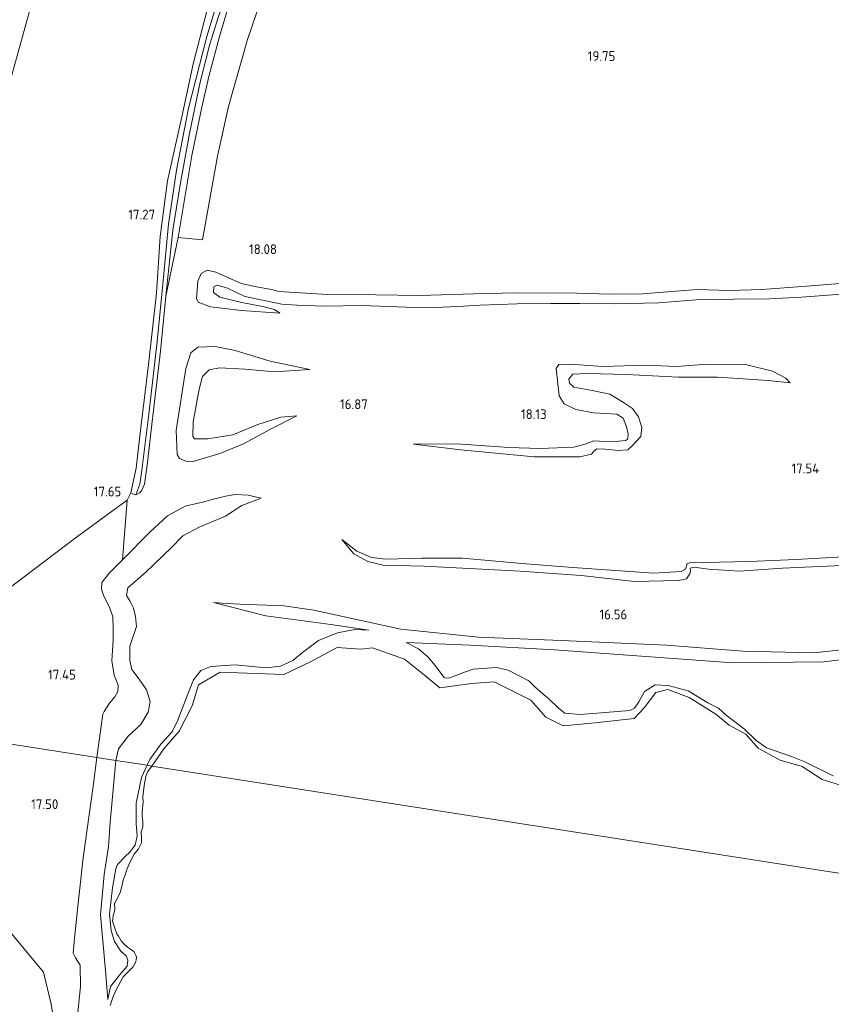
# Model space of a CAD drawing. Extents: x 196936 to 200438, y 361224 to 364196.
# Tile 30 of 256: x 197750 to 197899, y 362246 to 362427. Entities that reach past the tile are written whole.
import ezdxf
from ezdxf.enums import TextEntityAlignment as Align

# ---------------------------------------------------------------- set-up
doc = ezdxf.new("R2010")
doc.units = 0
for name, color, linetype, lineweight in [('B-ME-GR-BOUWLAND_AKKERBOUW-GV', 80, 'Continuous', 13), ('B-ME-GR-GRAS-GV', 60, 'Continuous', 13), ('B-ME-GW-TALUD_KRUIN-G', 90, 'Continuous', 18), ('B-ME-GW-TALUD_TEEN-G', 90, 'Continuous', 18), ('B-ME-GW-WINNINGSVAK-GV', 130, 'Continuous', 18), ('B-ME-IE-TERREINAFSCHEIDING_KUNSTMATIG_HEKWERK-G', 20, 'IE-TERREINAFSCHEIDING-KUNSTMATIG', 18), ('B-ME-OG-HOOGTEPUNT-S', 7, 'Continuous', 25), ('B-ME-OG-WATER_GREPPEL-G', 160, 'Continuous', 18), ('B-ME-OG-WATER_POEL-GV', 7, 'Continuous', 18), ('B-ME-OG-WATER_SLOOT-G', 120, 'Continuous', 18), ('B-ME-VH-VERHARDING_HALFVERHARDING-GV', 252, 'Continuous', 18)]:
    doc.layers.add(name, color=color, linetype=linetype, lineweight=lineweight)
doc.styles.add('NLCS-ISO-ANNOTATIVE-T18', font='NLCS-ISO.ttf', dxfattribs={"height": 1.8})
doc.linetypes.add('IE-TERREINAFSCHEIDING-KUNSTMATIG', pattern='A,4,[82,NLCS.SHX,S=0.75,R=90,X=0,Y=0],4,-2', length=10)

# ---------------------------------------------------------------- blocks, each defined once
blk = doc.blocks.new('SAL-HOOGTELABEL-SO')
at = {"color": 0, "linetype": 'ByBlock', "lineweight": -2, "style": 'NLCS-ISO-ANNOTATIVE-T18'}
blk.add_attdef('HOOGTE', text='', height=1.8, dxfattribs=at).set_placement((2.79, 0), align=Align.RIGHT)

msp = doc.modelspace()

# ---------------------------------------------------------------- linework, layer by layer
at = {"layer": 'B-ME-GR-BOUWLAND_AKKERBOUW-GV'}
msp.add_polyline3d([(197718.665, 362308.69, 17.88), (197716.357, 362298.954, 18.026), (197605.711, 362316.183, 17.578), (197604.665, 362332.21, 17.538), (197603.32, 362349.033, 17.428), (197601.17, 362363.803, 17.224), (197599.535, 362380.849, 17.184), (197598.085, 362400.873, 17.268), (197597.734, 362420.297, 17.206), (197599.9, 362431.696, 17.13), (197602.377, 362441.418, 17.051), (197605.524, 362455.019, 17.073), (197604.784, 362455.097, 17.073), (197609.966, 362473.911, 17.148), (197613.679, 362487.387, 17.106), (197617.736, 362500, 17.0272), (197771.4149, 362500, 17.8042), (197765.928, 362479.868, 17.727), (197756.901, 362447.488, 17.844), (197750.446, 362424.215, 17.745), (197743.388, 362398.972, 17.832), (197735.01, 362369.234, 17.691), (197726.816, 362339.461, 17.631), (197720.472, 362316.009, 17.676)], close=True, dxfattribs=at)
msp.add_polyline3d([(197614.39, 362243.487, 17.699), (197612.544, 362250.425, 17.69), (197619.219, 362253.034, 17.972), (197633.178, 362258.565, 18.003), (197654.09, 362266.067, 18.366), (197666.028, 362269.823, 18.42), (197685.222, 362276.249, 18.227), (197696.942, 362279.775, 18.093), (197713.557, 362284.841, 17.959), (197723.815, 362288.121, 17.806), (197729.468, 362281.86, 17.744), (197738.279, 362271.475, 17.717), (197745.334, 362262.726, 17.726), (197754.298, 362252.005, 17.9), (197755.722, 362246.104, 17.762), (197756.383, 362241.884, 17.6)], dxfattribs=at)
at = {"layer": 'B-ME-GR-GRAS-GV'}
for points in [[(197743.388, 362398.972, 17.832), (197750.446, 362424.215, 17.745), (197756.901, 362447.488, 17.844), (197765.928, 362479.868, 17.727), (197771.4149, 362500, 17.8042), (197810.0652, 362500, 17.0682), (197805.437, 362487.867, 17.032), (197801.088, 362475.366, 17.028), (197796.692, 362462.212, 16.993), (197792.299, 362450.125, 16.962), (197787.806, 362437.736, 17.059), (197784.338, 362428.675, 17.085), (197781.888, 362419.462, 17.138), (197779.755, 362409.488, 17.151), (197777.152, 362397.689, 17.239), (197775.801, 362387.434, 17.226), (197775.089, 362377.009, 17.389), (197773.544, 362363.295, 17.548), (197772.193, 362352.256, 17.715), (197771.333, 362344.797, 17.698), (197770.406, 362340.226, 17.692), (197769.712, 362338.884, 17.658), (197760.348, 362332.07, 17.472), (197731.4, 362310.158, 17.802)], [(197786.928, 362432.855, 16.738), (197784.351, 362424.244, 16.786), (197781.008, 362411.048, 16.838), (197778.808, 362399.635, 16.934), (197777.34, 362389.684, 17.038), (197776.309, 362379.246, 17.042), (197775.225, 362368.103, 17.029), (197773.688, 362354.722, 17.229), (197772.393, 362344.408, 17.225), (197772.052, 362341.817, 17.29), (197771.281, 362339.9, 17.701), (197770.791, 362340.022, 17.679), (197770.406, 362340.226, 17.692), (197771.333, 362344.797, 17.698), (197772.193, 362352.256, 17.715), (197773.544, 362363.295, 17.548), (197775.089, 362377.009, 17.389), (197775.801, 362387.434, 17.226), (197777.152, 362397.689, 17.239), (197779.755, 362409.488, 17.151), (197781.888, 362419.462, 17.138), (197784.338, 362428.675, 17.085)], [(197786.54, 362427.921, 17.347), (197784.931, 362422.856, 17.385), (197783.13, 362415.834, 17.398), (197781.155, 362406.373, 17.449), (197779.447, 362396.937, 17.449), (197778.081, 362388.597, 17.534), (197776.831, 362376.444, 17.483), (197775.834, 362366.322, 17.428), (197774.31, 362353.363, 17.538), (197773.411, 362345.349, 17.606), (197772.913, 362341.845, 17.627), (197772.422, 362340.742, 17.705), (197772.044, 362340.219, 17.705), (197771.281, 362339.9, 17.701), (197772.052, 362341.817, 17.29), (197772.393, 362344.408, 17.225), (197773.688, 362354.722, 17.229), (197775.225, 362368.103, 17.029), (197776.309, 362379.246, 17.042), (197777.34, 362389.684, 17.038), (197778.808, 362399.635, 16.934), (197781.008, 362411.048, 16.838), (197784.351, 362424.244, 16.786), (197786.928, 362432.855, 16.738)], [(197788.723, 362431.129, 17.795), (197786.677, 362424.252, 17.8), (197784.788, 362417.104, 17.795), (197783.459, 362411.239, 17.826), (197781.61, 362402.33, 17.804), (197779.074, 362387.218, 17.991), (197776.831, 362376.444, 17.483), (197778.081, 362388.597, 17.534), (197779.447, 362396.937, 17.449), (197781.155, 362406.373, 17.449), (197783.13, 362415.834, 17.398), (197784.931, 362422.856, 17.385), (197786.54, 362427.921, 17.347)], [(197716.357, 362298.954, 18.026), (197764.138, 362291.514, 17.534), (197763.416, 362286.231, 17.534), (197761.628, 362273.063, 17.513), (197760.768, 362265.261, 17.739), (197759.993, 362258.281, 17.923), (197759.767, 362255.491, 18.108), (197760.205, 362254.653, 18.282), (197761.049, 362253.299, 18.354), (197761.092, 362249.393, 18.334), (197759.983, 362238.701, 18.272)], [(197756.383, 362241.884, 17.6), (197755.722, 362246.104, 17.762), (197754.298, 362252.005, 17.9), (197745.334, 362262.726, 17.726), (197738.279, 362271.475, 17.717), (197729.468, 362281.86, 17.744), (197723.815, 362288.121, 17.806), (197713.557, 362284.841, 17.959), (197696.942, 362279.775, 18.093), (197685.222, 362276.249, 18.227), (197666.028, 362269.823, 18.42), (197654.09, 362266.067, 18.366), (197633.178, 362258.565, 18.003), (197619.219, 362253.034, 17.972), (197612.544, 362250.425, 17.69), (197614.39, 362243.487, 17.699)]]:
    msp.add_polyline3d(points, dxfattribs=at)
msp.add_polyline3d([(197764.63, 362295.109, 17.534), (197764.138, 362291.514, 17.534), (197716.357, 362298.954, 18.026), (197718.665, 362308.69, 17.88), (197731.4, 362310.158, 17.802), (197760.348, 362332.07, 17.472), (197769.712, 362338.884, 17.658), (197768.865, 362327.923, 17.78), (197766.418, 362325.543, 17.862), (197765.056, 362323.752, 17.79), (197764.978, 362322.507, 17.677), (197765.422, 362321.246, 17.77), (197766.428, 362319.223, 18.139), (197767.057, 362317.393, 18.088), (197767.093, 362315.279, 17.862), (197767.13, 362313.165, 17.523), (197766.873, 362309.329, 17.411), (197767.316, 362306.699, 16.785), (197768.045, 362304.846, 16.539), (197767.99, 362303.701, 16.447), (197767.436, 362302.671, 16.477), (197766.435, 362301.534, 16.375), (197765.442, 362299.974, 16.713), (197765.226, 362299.498, 17.472)], close=True, dxfattribs=at)
at = {"layer": 'B-ME-GW-TALUD_KRUIN-G'}
for points in [[(197776.831, 362376.444, 17.483), (197779.074, 362387.218, 17.991), (197781.61, 362402.33, 17.804), (197783.459, 362411.239, 17.826), (197784.788, 362417.104, 17.795), (197786.677, 362424.252, 17.8), (197788.723, 362431.129, 17.795), (197792.62, 362442.209, 17.742), (197796.035, 362451.621, 17.738), (197798.608, 362458.969, 17.751), (197801.341, 362466.611, 17.808), (197805.438, 362477.793, 17.87), (197808.387, 362484.876, 17.888), (197811.948, 362494.459, 17.897), (197813.8631, 362500, 17.8649)], [(197902.459, 362378.897, 19.705), (197894.87, 362378.268, 19.808), (197886.584, 362377.66, 19.78), (197880.647, 362377.491, 19.815), (197874.654, 362377.686, 19.842), (197864.629, 362376.849, 19.869), (197858.723, 362376.813, 19.821), (197852.447, 362377.003, 19.746), (197841.362, 362377.044, 19.555), (197833.533, 362376.892, 19.363), (197823.632, 362376.588, 19.042), (197815.516, 362376.713, 18.679), (197806.605, 362376.742, 18.337), (197797.602, 362377.283, 18.05), (197796.285, 362377.658, 17.879), (197793.522, 362378.158, 17.913), (197790.723, 362378.807, 17.995), (197786.008, 362380.882, 18.091), (197784.409, 362381.253, 18.111), (197783.342, 362380.587, 18.098), (197782.735, 362379.183, 18.077), (197782.492, 362376.009, 18.139), (197782.752, 362375.317, 18.104), (197785.023, 362374.51, 17.995), (197790.76, 362373.813, 17.27), (197797.804, 362373.304, 16.442)], [(197803.335, 362362.924, 16.333), (197796.046, 362364.506, 16.778), (197789.581, 362366.43, 17.421), (197785.924, 362367.17, 17.68), (197782.71, 362367.065, 17.7), (197781.397, 362365.987, 17.752), (197780.517, 362363.107, 17.835), (197778.729, 362351.719, 17.804), (197778.88, 362347.324, 17.742), (197779.346, 362346.578, 17.597), (197780.51, 362346.096, 17.503), (197781.868, 362345.994, 17.421), (197786.792, 362347.511, 16.799), (197791.134, 362349.27, 16.302), (197796.237, 362352.022, 16.405), (197800.944, 362354.44, 16.405)], [(197891.789, 362360.486, 17.793), (197891.03, 362361.367, 17.761), (197888.563, 362362.615, 17.917), (197883.545, 362363.884, 17.927), (197876.538, 362363.914, 17.906), (197870.921, 362363.515, 18.258), (197865.241, 362363.769, 18.393), (197857.312, 362363.481, 18.382), (197851.253, 362363.929, 18.331), (197849.22, 362363.868, 18.341), (197848.73, 362363.132, 18.372), (197849.269, 362358.119, 18.362), (197850.199, 362356.629, 18.351), (197852.3, 362355.61, 18.413), (197855.551, 362354.963, 18.403), (197857.863, 362354.853, 18.237), (197859.849, 362354.711, 17.885), (197861.066, 362354.004, 17.678), (197861.647, 362352.382, 17.689)], [(197861.647, 362352.382, 17.689), (197861.963, 362351.043, 17.578), (197861.908, 362350.32, 17.529), (197861.851, 362350.105, 17.537), (197861.508, 362349.892, 17.618), (197858.84, 362349.608, 17.836), (197855.662, 362349.829, 18.193), (197854.035, 362349.23, 18.184), (197851.963, 362348.621, 18.005), (197845.781, 362348.408, 18.059), (197839.965, 362348.595, 18.135), (197830.429, 362349.259, 17.983), (197822.425, 362349.2, 17.439)], [(197794.384, 362339.277, 16.026), (197791.986, 362339.833, 16.057), (197789.595, 362339.965, 16.282), (197787.834, 362339.636, 16.539), (197785.605, 362339.1, 16.918), (197783.575, 362338.518, 17.513), (197780.353, 362337.79, 17.698), (197777.099, 362336.017, 17.821), (197773.868, 362332.976, 17.831), (197768.865, 362327.923, 17.78), (197766.418, 362325.543, 17.862), (197765.056, 362323.752, 17.79), (197764.978, 362322.507, 17.677), (197765.422, 362321.246, 17.77), (197766.428, 362319.223, 18.139), (197767.057, 362317.393, 18.088), (197767.093, 362315.279, 17.862), (197767.13, 362313.165, 17.523), (197766.873, 362309.329, 17.411), (197767.316, 362306.699, 16.785), (197768.045, 362304.846, 16.539), (197767.99, 362303.701, 16.447), (197767.436, 362302.671, 16.477), (197766.435, 362301.534, 16.375), (197765.442, 362299.974, 16.713), (197765.226, 362299.498, 17.472)], [(197908.373, 362328.563, 17.497), (197901.559, 362328.452, 17.546), (197892.852, 362327.992, 17.488), (197884.314, 362327.607, 17.416), (197873.27, 362327.363, 17.331), (197872.834, 362327.191, 17.331), (197872.553, 362326.172, 17.376), (197871.737, 362325.758, 17.376), (197866.721, 362325.464, 17.232), (197851.746, 362326.519, 17.331), (197842.384, 362327.255, 17.43), (197831.483, 362328.207, 17.425), (197823.984, 362328.241, 17.457), (197817.38, 362328.009, 17.385), (197814.708, 362328.36, 17.237), (197811.973, 362329.517, 17.17), (197809.224, 362331.633, 16.999)], [(197953.432, 362301.514, 17.249), (197952.113, 362302.48, 17.256), (197951.664, 362305.684, 17.291), (197951.912, 362310.872, 17.279), (197950.609, 362314.512, 17.349), (197949.725, 362318.413, 17.442), (197949.134, 362319.98, 17.419), (197946.906, 362320.139, 17.384), (197937.902, 362317.814, 17.105), (197929.083, 362316.281, 17.128), (197916.049, 362314.055, 17.07), (197905.269, 362311.784, 16.803), (197896.102, 362310.808, 16.885), (197883.053, 362311.09, 16.943), (197869.003, 362312.199, 16.641), (197851.071, 362313.016, 16.49), (197834.409, 362313.657, 16.792), (197820.111, 362315.161, 16.767), (197804.093, 362318.655, 17.012), (197798.557, 362319.461, 16.641), (197790.522, 362319.773, 16.106), (197787.928, 362319.897, 16.002), (197785.587, 362320.082, 15.607)], [(197814.235, 362314.99, 16.138), (197811.622, 362315.069, 16.036), (197808.423, 362314.441, 15.81), (197804.939, 362313.038, 15.687), (197802.016, 362310.872, 15.667), (197800.201, 362309.398, 15.667), (197797.955, 362308.339, 15.595), (197795.248, 362308.019, 15.533), (197789.591, 362308.593, 15.308), (197785.093, 362308.266, 15.226), (197783.24, 362307.537, 15.195), (197781.901, 362305.847, 15.205), (197780.614, 362302.566, 15.185), (197779.019, 362298.408, 15.226), (197777.987, 362296.226, 15.277), (197775.886, 362293.975, 15.256), (197773.87, 362291.179, 15.215), (197773.372, 362290.08, 15.222)], [(197899.714, 362288.13, 15.861), (197894.519, 362290.702, 15.872), (197892.014, 362291.704, 15.841), (197887.433, 362293.292, 15.892), (197885.543, 362294.677, 15.851), (197883.393, 362296.755, 15.841), (197879.989, 362299.333, 15.892), (197878.599, 362300.603, 16.344), (197876.616, 362301.589, 16.241), (197873.021, 362303.791, 16.026), (197869.347, 362304.747, 15.995), (197866.956, 362304.88, 15.974), (197864.987, 362303.652, 15.995), (197863.924, 362301.792, 16.026), (197863.124, 362300.609, 15.964), (197862.285, 362300.172, 15.954), (197853.167, 362299.442, 15.769), (197850.277, 362299.69, 15.81), (197849.117, 362300.591, 15.831), (197847.32, 362302.376, 16.118), (197846.259, 362303.253, 15.944), (197844.769, 362304.546, 15.831), (197843.655, 362305.646, 16.015), (197839.89, 362307.572, 16.046), (197837.692, 362308.081, 16.087), (197833.417, 362307.808, 16.159), (197831.81, 362307.233, 16.149), (197830.08, 362306.581, 16.179), (197829.042, 362306.19, 16.138), (197828.496, 362306.106, 16.2), (197828.019, 362306.321, 16.179), (197826.415, 362308.483, 16.2), (197825.094, 362310.052, 16.261), (197823.327, 362311.515, 16.21), (197821.068, 362312.67, 16.159)], [(197773.372, 362290.08, 15.222), (197772.36, 362287.844, 15.236), (197771.372, 362283.124, 15.215), (197771.337, 362279.342, 14.979), (197771.551, 362277.082, 15.092)], [(197771.551, 362277.082, 15.092), (197771.157, 362275.383, 15.308), (197770.11, 362274.046, 15.287), (197769.303, 362273.286, 15.195), (197767.91, 362271.819, 15.585), (197767.625, 362271.043, 15.708), (197767.014, 362267.499, 15.79), (197766.426, 362262.687, 15.359), (197766.777, 362259.658, 15.42), (197767.359, 362257.628, 15.092), (197768.534, 362255.882, 15.195), (197769.494, 362255.028, 15.287), (197769.831, 362254.212, 15.297), (197769.677, 362253.09, 15.359), (197768.53, 362251.777, 15.379), (197766.606, 362249.38, 15.359), (197766.15, 362246.958, 15.246)]]:
    msp.add_polyline3d(points, dxfattribs=at)
at = {"layer": 'B-ME-GW-TALUD_TEEN-G'}
for points in [[(197797.804, 362373.304, 16.442), (197796.846, 362374.018, 16.209), (197794.913, 362374.465, 15.861), (197790.484, 362375.351, 15.84), (197786.768, 362376.282, 15.662), (197785.625, 362377.109, 15.587), (197785.657, 362378.155, 15.519), (197786.298, 362378.498, 15.491), (197788.2, 362377.917, 15.498), (197791.229, 362376.443, 15.936), (197792.561, 362376.134, 15.908), (197795.242, 362375.583, 15.833), (197798.19, 362374.97, 16.223), (197800.964, 362374.819, 16.415), (197806.044, 362374.625, 16.524), (197812.879, 362374.726, 16.839), (197821.098, 362374.437, 17.564), (197826.343, 362374.345, 17.899), (197830.603, 362374.552, 18.084), (197834.731, 362374.789, 18.309), (197841.463, 362375.055, 18.535), (197847.718, 362375.08, 18.665), (197853.061, 362375.106, 18.761), (197859.649, 362375.054, 18.72), (197867.545, 362375.19, 18.699), (197874.488, 362375.758, 18.535), (197881.471, 362375.896, 18.221), (197888.008, 362375.926, 17.954), (197893.91, 362376.244, 17.954), (197901.268, 362376.786, 17.995)], [(197803.335, 362362.924, 16.333), (197796.859, 362362.51, 16.074), (197791.448, 362363.02, 15.774), (197786.72, 362363.265, 15.411), (197784.818, 362362.855, 15.38), (197783.582, 362361.653, 15.245), (197782.944, 362359.355, 15.245), (197781.867, 362353.331, 15.1), (197781.787, 362350.692, 15.183), (197782.097, 362350.194, 15.204), (197784.535, 362350.161, 15.266), (197789.171, 362350.895, 15.432), (197793.761, 362352.808, 15.846), (197798.009, 362354.163, 16.281), (197800.944, 362354.44, 16.405)], [(197862.761, 362348.936, 17.244), (197864.314, 362350.595, 17.047), (197864.486, 362352.255, 17.047), (197863.875, 362354.203, 16.975), (197862.744, 362355.74, 16.923), (197861.092, 362356.867, 16.923), (197858.58, 362358.405, 16.84), (197855.329, 362359.052, 16.923), (197851.978, 362359.723, 17.027), (197851.187, 362360.437, 17.037), (197851.048, 362361.213, 17.037), (197851.786, 362362.105, 17.027), (197854.471, 362362.226, 16.892), (197861.655, 362362.049, 16.716), (197871.206, 362361.537, 16.82), (197878.437, 362361.561, 17.089), (197887.739, 362360.893, 17.42), (197891.789, 362360.486, 17.793)], [(197822.425, 362349.2, 17.439), (197831.158, 362348.188, 17.479), (197844.676, 362346.858, 17.475), (197853.09, 362346.899, 17.537), (197855.21, 362347.376, 17.408), (197855.653, 362347.894, 17.403), (197856.213, 362348.335, 17.394), (197857.73, 362348.281, 17.372), (197860.143, 362348.024, 17.345), (197861.932, 362348.127, 17.287), (197862.761, 362348.936, 17.244)], [(197767.61, 362290.975, 15.103), (197768.113, 362293.144, 15.297), (197769.914, 362295.464, 15.328), (197772.191, 362297.568, 15.349), (197773.569, 362299.881, 15.287), (197773.909, 362301.802, 15.287), (197773.25, 362303.956, 15.205), (197771.922, 362305.948, 15.205), (197770.548, 362307.74, 15.154), (197770.195, 362309.401, 15.236), (197770.175, 362312.038, 15.359), (197771.431, 362315.642, 15.554), (197771.225, 362317.48, 15.308), (197770.85, 362319.041, 15.246), (197770.282, 362320.225, 15.225), (197769.591, 362321.333, 15.225), (197769.815, 362322.755, 15.205), (197773.1, 362325.573, 15.297), (197777.848, 362330.159, 15.267), (197779.925, 362332.309, 15), (197782.933, 362333.929, 15.133), (197787.824, 362335.954, 15.349), (197790.8, 362337.896, 15.708), (197794.384, 362339.277, 16.026)], [(197809.224, 362331.633, 16.999), (197811.464, 362329.003, 17.012), (197814.008, 362327.581, 17.035), (197816.866, 362326.92, 16.847), (197824.412, 362326.753, 16.667), (197842.084, 362325.822, 16.681), (197853.287, 362324.994, 16.672), (197863.151, 362323.911, 16.721), (197871.191, 362324.131, 16.784), (197872.692, 362324.399, 16.779), (197873.343, 362325.31, 16.766), (197873.474, 362325.869, 16.77), (197873.373, 362326.36, 16.784), (197874.096, 362326.529, 16.784), (197876.74, 362326.213, 16.784), (197882.443, 362325.851, 16.775), (197890.36, 362326.373, 16.824), (197902.751, 362326.936, 17.026)], [(197785.587, 362320.082, 15.607), (197795.265, 362317.601, 15.897), (197807.181, 362316.032, 16.048), (197814.235, 362314.99, 16.138)], [(197821.068, 362312.67, 16.159), (197832.881, 362312.198, 16.252), (197848.419, 362311.34, 15.776), (197881.254, 362308.978, 16.02), (197897.986, 362309.154, 16.089), (197905.464, 362310.044, 16.136), (197925.098, 362313.483, 16.333), (197943.269, 362316.784, 16.484), (197945.445, 362316.399, 16.473), (197947.713, 362312.296, 16.484), (197947.987, 362306.272, 16.624), (197949.445, 362301.761, 16.635), (197951.341, 362299.653, 16.577), (197952.694, 362298.855, 16.547)], [(197766.15, 362246.958, 15.246), (197765.709, 362252.324, 15.287), (197764.811, 362262.534, 15.369), (197765.479, 362269.96, 15.451), (197766.26, 362275.148, 15.041), (197766.556, 362279.607, 14.682), (197767.61, 362290.975, 15.103)]]:
    msp.add_polyline3d(points, dxfattribs=at)
at = {"layer": 'B-ME-GW-WINNINGSVAK-GV'}
for points in [[(197905.269, 362311.784, 16.803), (197896.102, 362310.808, 16.885), (197883.053, 362311.09, 16.943), (197869.003, 362312.199, 16.641), (197851.071, 362313.016, 16.49), (197834.409, 362313.657, 16.792), (197820.111, 362315.161, 16.767), (197804.093, 362318.655, 17.012), (197798.557, 362319.461, 16.641), (197790.522, 362319.773, 16.106), (197787.928, 362319.897, 16.002), (197785.587, 362320.082, 15.607), (197795.265, 362317.601, 15.897), (197807.181, 362316.032, 16.048), (197814.235, 362314.99, 16.138), (197811.622, 362315.069, 16.036), (197808.423, 362314.441, 15.81), (197804.939, 362313.038, 15.687), (197802.016, 362310.872, 15.667), (197800.201, 362309.398, 15.667), (197797.955, 362308.339, 15.595), (197795.248, 362308.019, 15.533), (197789.591, 362308.593, 15.308), (197785.093, 362308.266, 15.226), (197783.24, 362307.537, 15.195), (197781.901, 362305.847, 15.205), (197780.614, 362302.566, 15.185), (197779.019, 362298.408, 15.226), (197777.987, 362296.226, 15.277), (197775.886, 362293.975, 15.256), (197773.87, 362291.179, 15.215), (197773.372, 362290.08, 15.222), (197767.61, 362290.975, 15.103), (197768.113, 362293.144, 15.297), (197769.914, 362295.464, 15.328), (197772.191, 362297.568, 15.349), (197773.569, 362299.881, 15.287), (197773.909, 362301.802, 15.287), (197773.25, 362303.956, 15.205), (197771.922, 362305.948, 15.205), (197770.548, 362307.74, 15.154), (197770.195, 362309.401, 15.236), (197770.175, 362312.038, 15.359), (197771.431, 362315.642, 15.554), (197771.225, 362317.48, 15.308), (197770.85, 362319.041, 15.246), (197770.282, 362320.225, 15.225), (197769.591, 362321.333, 15.225), (197769.815, 362322.755, 15.205), (197773.1, 362325.573, 15.297), (197777.848, 362330.159, 15.267), (197779.925, 362332.309, 15), (197782.933, 362333.929, 15.133), (197787.824, 362335.954, 15.349), (197790.8, 362337.896, 15.708), (197794.384, 362339.277, 16.026), (197791.986, 362339.833, 16.057), (197789.595, 362339.965, 16.282), (197787.834, 362339.636, 16.539), (197785.605, 362339.1, 16.918), (197783.575, 362338.518, 17.513), (197780.353, 362337.79, 17.698), (197777.099, 362336.017, 17.821), (197773.868, 362332.976, 17.831), (197768.865, 362327.923, 17.78), (197769.712, 362338.884, 17.658), (197770.406, 362340.226, 17.692), (197770.791, 362340.022, 17.679), (197771.281, 362339.9, 17.701), (197772.044, 362340.219, 17.705), (197772.422, 362340.742, 17.705), (197772.913, 362341.845, 17.627), (197773.411, 362345.349, 17.606), (197774.31, 362353.363, 17.538), (197775.834, 362366.322, 17.428), (197776.831, 362376.444, 17.483), (197779.074, 362387.218, 17.991), (197783.581, 362386.822, 18.019), (197786.307, 362402.21, 17.883), (197788.382, 362411.338, 17.93), (197791.856, 362423.71, 17.97), (197795.166, 362433.444, 18.033)], [(197902.459, 362378.897, 19.705), (197894.87, 362378.268, 19.808), (197886.584, 362377.66, 19.78), (197880.647, 362377.491, 19.815), (197874.654, 362377.686, 19.842), (197864.629, 362376.849, 19.869), (197858.723, 362376.813, 19.821), (197852.447, 362377.003, 19.746), (197841.362, 362377.044, 19.555), (197833.533, 362376.892, 19.363), (197823.632, 362376.588, 19.042), (197815.516, 362376.713, 18.679), (197806.605, 362376.742, 18.337), (197797.602, 362377.283, 18.05), (197796.285, 362377.658, 17.879), (197793.522, 362378.158, 17.913), (197790.723, 362378.807, 17.995), (197786.008, 362380.882, 18.091), (197784.409, 362381.253, 18.111), (197783.342, 362380.587, 18.098), (197782.735, 362379.183, 18.077), (197782.492, 362376.009, 18.139), (197782.752, 362375.317, 18.104), (197785.023, 362374.51, 17.995), (197790.76, 362373.813, 17.27), (197797.804, 362373.304, 16.442), (197796.846, 362374.018, 16.209), (197794.913, 362374.465, 15.861), (197790.484, 362375.351, 15.84), (197786.768, 362376.282, 15.662), (197785.625, 362377.109, 15.587), (197785.657, 362378.155, 15.519), (197786.298, 362378.498, 15.491), (197788.2, 362377.917, 15.498), (197791.229, 362376.443, 15.936), (197792.561, 362376.134, 15.908), (197795.242, 362375.583, 15.833), (197798.19, 362374.97, 16.223), (197800.964, 362374.819, 16.415), (197806.044, 362374.625, 16.524), (197812.879, 362374.726, 16.839), (197821.098, 362374.437, 17.564), (197826.343, 362374.345, 17.899), (197830.603, 362374.552, 18.084), (197834.731, 362374.789, 18.309), (197841.463, 362375.055, 18.535), (197847.718, 362375.08, 18.665), (197853.061, 362375.106, 18.761), (197859.649, 362375.054, 18.72), (197867.545, 362375.19, 18.699), (197874.488, 362375.758, 18.535), (197881.471, 362375.896, 18.221), (197888.008, 362375.926, 17.954), (197893.91, 362376.244, 17.954), (197901.268, 362376.786, 17.995)], [(197901.268, 362376.786, 17.995), (197893.91, 362376.244, 17.954), (197888.008, 362375.926, 17.954), (197881.471, 362375.896, 18.221), (197874.488, 362375.758, 18.535), (197867.545, 362375.19, 18.699), (197859.649, 362375.054, 18.72), (197853.061, 362375.106, 18.761), (197847.718, 362375.08, 18.665), (197841.463, 362375.055, 18.535), (197834.731, 362374.789, 18.309), (197830.603, 362374.552, 18.084), (197826.343, 362374.345, 17.899), (197821.098, 362374.437, 17.564), (197812.879, 362374.726, 16.839), (197806.044, 362374.625, 16.524), (197800.964, 362374.819, 16.415), (197798.19, 362374.97, 16.223), (197795.242, 362375.583, 15.833), (197792.561, 362376.134, 15.908), (197791.229, 362376.443, 15.936), (197788.2, 362377.917, 15.498), (197786.298, 362378.498, 15.491), (197785.657, 362378.155, 15.519), (197785.625, 362377.109, 15.587), (197786.768, 362376.282, 15.662), (197790.484, 362375.351, 15.84), (197794.913, 362374.465, 15.861), (197796.846, 362374.018, 16.209), (197797.804, 362373.304, 16.442), (197790.76, 362373.813, 17.27), (197785.023, 362374.51, 17.995), (197782.752, 362375.317, 18.104), (197782.492, 362376.009, 18.139), (197782.735, 362379.183, 18.077), (197783.342, 362380.587, 18.098), (197784.409, 362381.253, 18.111), (197786.008, 362380.882, 18.091), (197790.723, 362378.807, 17.995), (197793.522, 362378.158, 17.913), (197796.285, 362377.658, 17.879), (197797.602, 362377.283, 18.05), (197806.605, 362376.742, 18.337), (197815.516, 362376.713, 18.679), (197823.632, 362376.588, 19.042), (197833.533, 362376.892, 19.363), (197841.362, 362377.044, 19.555), (197852.447, 362377.003, 19.746), (197858.723, 362376.813, 19.821), (197864.629, 362376.849, 19.869), (197874.654, 362377.686, 19.842), (197880.647, 362377.491, 19.815), (197886.584, 362377.66, 19.78), (197894.87, 362378.268, 19.808), (197902.459, 362378.897, 19.705)], [(197902.751, 362326.936, 17.026), (197890.36, 362326.373, 16.824), (197882.443, 362325.851, 16.775), (197876.74, 362326.213, 16.784), (197874.096, 362326.529, 16.784), (197873.373, 362326.36, 16.784), (197873.474, 362325.869, 16.77), (197873.343, 362325.31, 16.766), (197872.692, 362324.399, 16.779), (197871.191, 362324.131, 16.784), (197863.151, 362323.911, 16.721), (197853.287, 362324.994, 16.672), (197842.084, 362325.822, 16.681), (197824.412, 362326.753, 16.667), (197816.866, 362326.92, 16.847), (197814.008, 362327.581, 17.035), (197811.464, 362329.003, 17.012), (197809.224, 362331.633, 16.999), (197811.973, 362329.517, 17.17), (197814.708, 362328.36, 17.237), (197817.38, 362328.009, 17.385), (197823.984, 362328.241, 17.457), (197831.483, 362328.207, 17.425), (197842.384, 362327.255, 17.43), (197851.746, 362326.519, 17.331), (197866.721, 362325.464, 17.232), (197871.737, 362325.758, 17.376), (197872.553, 362326.172, 17.376), (197872.834, 362327.191, 17.331), (197873.27, 362327.363, 17.331), (197884.314, 362327.607, 17.416), (197892.852, 362327.992, 17.488), (197901.559, 362328.452, 17.546)], [(197901.559, 362328.452, 17.546), (197892.852, 362327.992, 17.488), (197884.314, 362327.607, 17.416), (197873.27, 362327.363, 17.331), (197872.834, 362327.191, 17.331), (197872.553, 362326.172, 17.376), (197871.737, 362325.758, 17.376), (197866.721, 362325.464, 17.232), (197851.746, 362326.519, 17.331), (197842.384, 362327.255, 17.43), (197831.483, 362328.207, 17.425), (197823.984, 362328.241, 17.457), (197817.38, 362328.009, 17.385), (197814.708, 362328.36, 17.237), (197811.973, 362329.517, 17.17), (197809.224, 362331.633, 16.999), (197811.464, 362329.003, 17.012), (197814.008, 362327.581, 17.035), (197816.866, 362326.92, 16.847), (197824.412, 362326.753, 16.667), (197842.084, 362325.822, 16.681), (197853.287, 362324.994, 16.672), (197863.151, 362323.911, 16.721), (197871.191, 362324.131, 16.784), (197872.692, 362324.399, 16.779), (197873.343, 362325.31, 16.766), (197873.474, 362325.869, 16.77), (197873.373, 362326.36, 16.784), (197874.096, 362326.529, 16.784), (197876.74, 362326.213, 16.784), (197882.443, 362325.851, 16.775), (197890.36, 362326.373, 16.824), (197902.751, 362326.936, 17.026)], [(197902.466, 362285.969, 14.4), (197897.698, 362287.485, 14.4), (197894.038, 362289.878, 14.4), (197889.951, 362291.06, 14.4), (197885.891, 362293.223, 14.4), (197883.656, 362295.823, 14.4), (197880.588, 362297.484, 14.4), (197878.131, 362299.479, 14.4), (197873.169, 362302.589, 14.4), (197869.267, 362304.032, 14.4), (197867.064, 362303.515, 14.4), (197864.917, 362300.655, 14.4), (197863.099, 362298.687, 14.4), (197855.872, 362297.899, 14.4), (197849.974, 362297.325, 14.4), (197846.816, 362298.936, 14.4), (197844.066, 362302.1, 14.4), (197837.315, 362305.469, 14.4), (197833.107, 362305.119, 14.4), (197827.27, 362304.32, 14.4), (197824.477, 362306.659, 14.4), (197820.799, 362309.63, 14.4), (197814.865, 362311.7, 14.4), (197812.733, 362311.491, 14.4), (197808.387, 362311.78, 14.4), (197803.489, 362309.108, 14.4), (197798.53, 362306.785, 14.4), (197793.473, 362306.991, 14.4), (197786.819, 362307.226, 14.4), (197782.858, 362304.913, 14.4), (197781.672, 362301.008, 14.4), (197779.306, 362296.36, 14.4), (197776.46, 362293.124, 14.4), (197774.232, 362289.946, 14.4), (197773.372, 362290.08, 15.222), (197773.87, 362291.179, 15.215), (197775.886, 362293.975, 15.256), (197777.987, 362296.226, 15.277), (197779.019, 362298.408, 15.226), (197780.614, 362302.566, 15.185), (197781.901, 362305.847, 15.205), (197783.24, 362307.537, 15.195), (197785.093, 362308.266, 15.226), (197789.591, 362308.593, 15.308), (197795.248, 362308.019, 15.533), (197797.955, 362308.339, 15.595), (197800.201, 362309.398, 15.667), (197802.016, 362310.872, 15.667), (197804.939, 362313.038, 15.687), (197808.423, 362314.441, 15.81), (197811.622, 362315.069, 16.036), (197814.235, 362314.99, 16.138), (197807.181, 362316.032, 16.048), (197795.265, 362317.601, 15.897), (197785.587, 362320.082, 15.607), (197787.928, 362319.897, 16.002), (197790.522, 362319.773, 16.106), (197798.557, 362319.461, 16.641), (197804.093, 362318.655, 17.012), (197820.111, 362315.161, 16.767), (197834.409, 362313.657, 16.792), (197851.071, 362313.016, 16.49), (197869.003, 362312.199, 16.641), (197883.053, 362311.09, 16.943), (197896.102, 362310.808, 16.885), (197905.269, 362311.784, 16.803)], [(197905.464, 362310.044, 16.136), (197897.986, 362309.154, 16.089), (197881.254, 362308.978, 16.02), (197848.419, 362311.34, 15.776), (197832.881, 362312.198, 16.252), (197821.068, 362312.67, 16.159), (197823.327, 362311.515, 16.21), (197825.094, 362310.052, 16.261), (197826.415, 362308.483, 16.2), (197828.019, 362306.321, 16.179), (197828.496, 362306.106, 16.2), (197829.042, 362306.19, 16.138), (197830.08, 362306.581, 16.179), (197831.81, 362307.233, 16.149), (197833.417, 362307.808, 16.159), (197837.692, 362308.081, 16.087), (197839.89, 362307.572, 16.046), (197843.655, 362305.646, 16.015), (197844.769, 362304.546, 15.831), (197846.259, 362303.253, 15.944), (197847.32, 362302.376, 16.118), (197849.117, 362300.591, 15.831), (197850.277, 362299.69, 15.81), (197853.167, 362299.442, 15.769), (197862.285, 362300.172, 15.954), (197863.124, 362300.609, 15.964), (197863.924, 362301.792, 16.026), (197864.987, 362303.652, 15.995), (197866.956, 362304.88, 15.974), (197869.347, 362304.747, 15.995), (197873.021, 362303.791, 16.026), (197876.616, 362301.589, 16.241), (197878.599, 362300.603, 16.344), (197879.989, 362299.333, 15.892), (197883.393, 362296.755, 15.841), (197885.543, 362294.677, 15.851), (197887.433, 362293.292, 15.892), (197892.014, 362291.704, 15.841), (197894.519, 362290.702, 15.872), (197899.714, 362288.13, 15.861)], [(197899.714, 362288.13, 15.861), (197894.519, 362290.702, 15.872), (197892.014, 362291.704, 15.841), (197887.433, 362293.292, 15.892), (197885.543, 362294.677, 15.851), (197883.393, 362296.755, 15.841), (197879.989, 362299.333, 15.892), (197878.599, 362300.603, 16.344), (197876.616, 362301.589, 16.241), (197873.021, 362303.791, 16.026), (197869.347, 362304.747, 15.995), (197866.956, 362304.88, 15.974), (197864.987, 362303.652, 15.995), (197863.924, 362301.792, 16.026), (197863.124, 362300.609, 15.964), (197862.285, 362300.172, 15.954), (197853.167, 362299.442, 15.769), (197850.277, 362299.69, 15.81), (197849.117, 362300.591, 15.831), (197847.32, 362302.376, 16.118), (197846.259, 362303.253, 15.944), (197844.769, 362304.546, 15.831), (197843.655, 362305.646, 16.015), (197839.89, 362307.572, 16.046), (197837.692, 362308.081, 16.087), (197833.417, 362307.808, 16.159), (197831.81, 362307.233, 16.149), (197830.08, 362306.581, 16.179), (197829.042, 362306.19, 16.138), (197828.496, 362306.106, 16.2), (197828.019, 362306.321, 16.179), (197826.415, 362308.483, 16.2), (197825.094, 362310.052, 16.261), (197823.327, 362311.515, 16.21), (197821.068, 362312.67, 16.159), (197832.881, 362312.198, 16.252), (197848.419, 362311.34, 15.776), (197881.254, 362308.978, 16.02), (197897.986, 362309.154, 16.089), (197905.464, 362310.044, 16.136)], [(197759.983, 362238.701, 18.272), (197761.092, 362249.393, 18.334), (197761.049, 362253.299, 18.354), (197760.205, 362254.653, 18.282), (197759.767, 362255.491, 18.108), (197759.993, 362258.281, 17.923), (197760.768, 362265.261, 17.739), (197761.628, 362273.063, 17.513), (197763.416, 362286.231, 17.534), (197764.138, 362291.514, 17.534), (197767.61, 362290.975, 15.103), (197766.556, 362279.607, 14.682), (197766.26, 362275.148, 15.041), (197765.479, 362269.96, 15.451), (197764.811, 362262.534, 15.369), (197765.709, 362252.324, 15.287), (197766.15, 362246.958, 15.246), (197766.606, 362249.38, 15.359), (197768.53, 362251.777, 15.379), (197769.677, 362253.09, 15.359), (197769.831, 362254.212, 15.297), (197769.494, 362255.028, 15.287), (197768.534, 362255.882, 15.195), (197767.359, 362257.628, 15.092), (197766.777, 362259.658, 15.42), (197766.426, 362262.687, 15.359), (197767.014, 362267.499, 15.79), (197767.625, 362271.043, 15.708), (197767.91, 362271.819, 15.585), (197769.303, 362273.286, 15.195), (197770.11, 362274.046, 15.287), (197771.157, 362275.383, 15.308), (197771.551, 362277.082, 15.092), (197771.337, 362279.342, 14.979), (197771.372, 362283.124, 15.215), (197772.36, 362287.844, 15.236), (197773.372, 362290.08, 15.222), (197774.232, 362289.946, 14.4), (197773.466, 362288.86, 14.4), (197773.111, 362288.013, 14.4), (197772.808, 362286.385, 14.4), (197772.685, 362285.311, 14.4), (197772.592, 362284.261, 14.4), (197772.633, 362283.368, 14.4), (197772.468, 362281.438, 14.4), (197772.44, 362280.696, 14.4), (197772.587, 362279.734, 14.4), (197772.614, 362278.728, 14.4), (197772.308, 362277.817, 14.4), (197772.316, 362276.641, 14.4), (197772.338, 362275.836, 14.4), (197771.78, 362274.725, 14.4), (197771.009, 362273.754, 14.4), (197770.173, 362272.217, 14.4), (197769.646, 362270.873, 14.4), (197769.334, 362269.906, 14.4), (197768.99, 362268.914, 14.4), (197768.747, 362267.796, 14.4), (197768.415, 362266.659, 14.4), (197767.895, 362265.63, 14.4), (197767.382, 362264.657, 14.4), (197767.421, 362263.507, 14.4), (197767.121, 362262.395, 14.4), (197767.004, 362261.377, 14.4), (197767.339, 362260.306, 14.4), (197767.8, 362259.078, 14.4), (197768.093, 362258.643, 14.4), (197768.624, 362257.78, 14.4), (197769.125, 362257.149, 14.4), (197769.776, 362256.587, 14.4), (197770.341, 362256.264, 14.4), (197770.918, 362255.796, 14.4), (197771.155, 362255.368, 14.4), (197771.342, 362255.002, 14.4), (197771.391, 362254.681, 14.4), (197771.37, 362254.254, 14.4), (197771.262, 362253.808, 14.4), (197770.73, 362252.923, 14.4), (197769.821, 362251.996, 14.4), (197768.975, 362251.119, 14.4), (197767.6, 362248.641, 14.4), (197767.079, 362247.354, 14.4), (197766.564, 362245.866, 14.4)]]:
    msp.add_polyline3d(points, dxfattribs=at)
for points in [[(197780.51, 362346.096, 17.503), (197781.868, 362345.994, 17.421), (197786.792, 362347.511, 16.799), (197791.134, 362349.27, 16.302), (197796.237, 362352.022, 16.405), (197800.944, 362354.44, 16.405), (197798.009, 362354.163, 16.281), (197793.761, 362352.808, 15.846), (197789.171, 362350.895, 15.432), (197784.535, 362350.161, 15.266), (197782.097, 362350.194, 15.204), (197781.787, 362350.692, 15.183), (197781.867, 362353.331, 15.1), (197782.944, 362359.355, 15.245), (197783.582, 362361.653, 15.245), (197784.818, 362362.855, 15.38), (197786.72, 362363.265, 15.411), (197791.448, 362363.02, 15.774), (197796.859, 362362.51, 16.074), (197803.335, 362362.924, 16.333), (197796.046, 362364.506, 16.778), (197789.581, 362366.43, 17.421), (197785.924, 362367.17, 17.68), (197782.71, 362367.065, 17.7), (197781.397, 362365.987, 17.752), (197780.517, 362363.107, 17.835), (197778.729, 362351.719, 17.804), (197778.88, 362347.324, 17.742), (197779.346, 362346.578, 17.597)], [(197796.046, 362364.506, 16.778), (197803.335, 362362.924, 16.333), (197796.859, 362362.51, 16.074), (197791.448, 362363.02, 15.774), (197786.72, 362363.265, 15.411), (197784.818, 362362.855, 15.38), (197783.582, 362361.653, 15.245), (197782.944, 362359.355, 15.245), (197781.867, 362353.331, 15.1), (197781.787, 362350.692, 15.183), (197782.097, 362350.194, 15.204), (197784.535, 362350.161, 15.266), (197789.171, 362350.895, 15.432), (197793.761, 362352.808, 15.846), (197798.009, 362354.163, 16.281), (197800.944, 362354.44, 16.405), (197796.237, 362352.022, 16.405), (197791.134, 362349.27, 16.302), (197786.792, 362347.511, 16.799), (197781.868, 362345.994, 17.421), (197780.51, 362346.096, 17.503), (197779.346, 362346.578, 17.597), (197778.88, 362347.324, 17.742), (197778.729, 362351.719, 17.804), (197780.517, 362363.107, 17.835), (197781.397, 362365.987, 17.752), (197782.71, 362367.065, 17.7), (197785.924, 362367.17, 17.68), (197789.581, 362366.43, 17.421)], [(197848.73, 362363.132, 18.372), (197849.269, 362358.119, 18.362), (197850.199, 362356.629, 18.351), (197852.3, 362355.61, 18.413), (197855.551, 362354.963, 18.403), (197857.863, 362354.853, 18.237), (197859.849, 362354.711, 17.885), (197861.066, 362354.004, 17.678), (197861.647, 362352.382, 17.689), (197861.963, 362351.043, 17.578), (197861.908, 362350.32, 17.529), (197861.851, 362350.105, 17.537), (197861.508, 362349.892, 17.618), (197858.84, 362349.608, 17.836), (197855.662, 362349.829, 18.193), (197854.035, 362349.23, 18.184), (197851.963, 362348.621, 18.005), (197845.781, 362348.408, 18.059), (197839.965, 362348.595, 18.135), (197830.429, 362349.259, 17.983), (197822.425, 362349.2, 17.439), (197831.158, 362348.188, 17.479), (197844.676, 362346.858, 17.475), (197853.09, 362346.899, 17.537), (197855.21, 362347.376, 17.408), (197855.653, 362347.894, 17.403), (197856.213, 362348.335, 17.394), (197857.73, 362348.281, 17.372), (197860.143, 362348.024, 17.345), (197861.932, 362348.127, 17.287), (197862.761, 362348.936, 17.244), (197864.314, 362350.595, 17.047), (197864.486, 362352.255, 17.047), (197863.875, 362354.203, 16.975), (197862.744, 362355.74, 16.923), (197861.092, 362356.867, 16.923), (197858.58, 362358.405, 16.84), (197855.329, 362359.052, 16.923), (197851.978, 362359.723, 17.027), (197851.187, 362360.437, 17.037), (197851.048, 362361.213, 17.037), (197851.786, 362362.105, 17.027), (197854.471, 362362.226, 16.892), (197861.655, 362362.049, 16.716), (197871.206, 362361.537, 16.82), (197878.437, 362361.561, 17.089), (197887.739, 362360.893, 17.42), (197891.789, 362360.486, 17.793), (197891.03, 362361.367, 17.761), (197888.563, 362362.615, 17.917), (197883.545, 362363.884, 17.927), (197876.538, 362363.914, 17.906), (197870.921, 362363.515, 18.258), (197865.241, 362363.769, 18.393), (197857.312, 362363.481, 18.382), (197851.253, 362363.929, 18.331), (197849.22, 362363.868, 18.341)], [(197851.253, 362363.929, 18.331), (197857.312, 362363.481, 18.382), (197865.241, 362363.769, 18.393), (197870.921, 362363.515, 18.258), (197876.538, 362363.914, 17.906), (197883.545, 362363.884, 17.927), (197888.563, 362362.615, 17.917), (197891.03, 362361.367, 17.761), (197891.789, 362360.486, 17.793), (197887.739, 362360.893, 17.42), (197878.437, 362361.561, 17.089), (197871.206, 362361.537, 16.82), (197861.655, 362362.049, 16.716), (197854.471, 362362.226, 16.892), (197851.786, 362362.105, 17.027), (197851.048, 362361.213, 17.037), (197851.187, 362360.437, 17.037), (197851.978, 362359.723, 17.027), (197855.329, 362359.052, 16.923), (197858.58, 362358.405, 16.84), (197861.092, 362356.867, 16.923), (197862.744, 362355.74, 16.923), (197863.875, 362354.203, 16.975), (197864.486, 362352.255, 17.047), (197864.314, 362350.595, 17.047), (197862.761, 362348.936, 17.244), (197861.932, 362348.127, 17.287), (197860.143, 362348.024, 17.345), (197857.73, 362348.281, 17.372), (197856.213, 362348.335, 17.394), (197855.653, 362347.894, 17.403), (197855.21, 362347.376, 17.408), (197853.09, 362346.899, 17.537), (197844.676, 362346.858, 17.475), (197831.158, 362348.188, 17.479), (197822.425, 362349.2, 17.439), (197830.429, 362349.259, 17.983), (197839.965, 362348.595, 18.135), (197845.781, 362348.408, 18.059), (197851.963, 362348.621, 18.005), (197854.035, 362349.23, 18.184), (197855.662, 362349.829, 18.193), (197858.84, 362349.608, 17.836), (197861.508, 362349.892, 17.618), (197861.851, 362350.105, 17.537), (197861.908, 362350.32, 17.529), (197861.963, 362351.043, 17.578), (197861.647, 362352.382, 17.689), (197861.066, 362354.004, 17.678), (197859.849, 362354.711, 17.885), (197857.863, 362354.853, 18.237), (197855.551, 362354.963, 18.403), (197852.3, 362355.61, 18.413), (197850.199, 362356.629, 18.351), (197849.269, 362358.119, 18.362), (197848.73, 362363.132, 18.372), (197849.22, 362363.868, 18.341)], [(197768.113, 362293.144, 15.297), (197767.61, 362290.975, 15.103), (197764.138, 362291.514, 17.534), (197764.63, 362295.109, 17.534), (197765.226, 362299.498, 17.472), (197765.442, 362299.974, 16.713), (197766.435, 362301.534, 16.375), (197767.436, 362302.671, 16.477), (197767.99, 362303.701, 16.447), (197768.045, 362304.846, 16.539), (197767.316, 362306.699, 16.785), (197766.873, 362309.329, 17.411), (197767.13, 362313.165, 17.523), (197767.093, 362315.279, 17.862), (197767.057, 362317.393, 18.088), (197766.428, 362319.223, 18.139), (197765.422, 362321.246, 17.77), (197764.978, 362322.507, 17.677), (197765.056, 362323.752, 17.79), (197766.418, 362325.543, 17.862), (197768.865, 362327.923, 17.78), (197773.868, 362332.976, 17.831), (197777.099, 362336.017, 17.821), (197780.353, 362337.79, 17.698), (197783.575, 362338.518, 17.513), (197785.605, 362339.1, 16.918), (197787.834, 362339.636, 16.539), (197789.595, 362339.965, 16.282), (197791.986, 362339.833, 16.057), (197794.384, 362339.277, 16.026), (197790.8, 362337.896, 15.708), (197787.824, 362335.954, 15.349), (197782.933, 362333.929, 15.133), (197779.925, 362332.309, 15), (197777.848, 362330.159, 15.267), (197773.1, 362325.573, 15.297), (197769.815, 362322.755, 15.205), (197769.591, 362321.333, 15.225), (197770.282, 362320.225, 15.225), (197770.85, 362319.041, 15.246), (197771.225, 362317.48, 15.308), (197771.431, 362315.642, 15.554), (197770.175, 362312.038, 15.359), (197770.195, 362309.401, 15.236), (197770.548, 362307.74, 15.154), (197771.922, 362305.948, 15.205), (197773.25, 362303.956, 15.205), (197773.909, 362301.802, 15.287), (197773.569, 362299.881, 15.287), (197772.191, 362297.568, 15.349), (197769.914, 362295.464, 15.328)], [(197766.606, 362249.38, 15.359), (197766.15, 362246.958, 15.246), (197765.709, 362252.324, 15.287), (197764.811, 362262.534, 15.369), (197765.479, 362269.96, 15.451), (197766.26, 362275.148, 15.041), (197766.556, 362279.607, 14.682), (197767.61, 362290.975, 15.103), (197773.372, 362290.08, 15.222), (197772.36, 362287.844, 15.236), (197771.372, 362283.124, 15.215), (197771.337, 362279.342, 14.979), (197771.551, 362277.082, 15.092), (197771.157, 362275.383, 15.308), (197770.11, 362274.046, 15.287), (197769.303, 362273.286, 15.195), (197767.91, 362271.819, 15.585), (197767.625, 362271.043, 15.708), (197767.014, 362267.499, 15.79), (197766.426, 362262.687, 15.359), (197766.777, 362259.658, 15.42), (197767.359, 362257.628, 15.092), (197768.534, 362255.882, 15.195), (197769.494, 362255.028, 15.287), (197769.831, 362254.212, 15.297), (197769.677, 362253.09, 15.359), (197768.53, 362251.777, 15.379)]]:
    msp.add_polyline3d(points, close=True, dxfattribs=at)
at = {"layer": 'B-ME-IE-TERREINAFSCHEIDING_KUNSTMATIG_HEKWERK-G'}
for points in [[(197771.4149, 362500, 17.8042), (197765.928, 362479.868, 17.727), (197756.901, 362447.488, 17.844), (197750.446, 362424.215, 17.745), (197743.388, 362398.972, 17.832), (197735.01, 362369.234, 17.691), (197726.816, 362339.461, 17.631), (197720.472, 362316.009, 17.676), (197718.665, 362308.69, 17.88)], [(197810.0652, 362500, 17.0682), (197805.437, 362487.867, 17.032), (197801.088, 362475.366, 17.028), (197796.692, 362462.212, 16.993), (197792.299, 362450.125, 16.962), (197787.806, 362437.736, 17.059), (197784.338, 362428.675, 17.085), (197781.888, 362419.462, 17.138), (197779.755, 362409.488, 17.151), (197777.152, 362397.689, 17.239), (197775.801, 362387.434, 17.226), (197775.089, 362377.009, 17.389), (197773.544, 362363.295, 17.548), (197772.193, 362352.256, 17.715), (197771.333, 362344.797, 17.698), (197770.406, 362340.226, 17.692)], [(197770.406, 362340.226, 17.692), (197769.712, 362338.884, 17.658), (197760.348, 362332.07, 17.472), (197731.4, 362310.158, 17.802), (197718.665, 362308.69, 17.88)], [(197765.226, 362299.498, 17.472), (197764.63, 362295.109, 17.534), (197764.138, 362291.514, 17.534)], [(197764.138, 362291.514, 17.534), (197763.416, 362286.231, 17.534), (197761.628, 362273.063, 17.513), (197760.768, 362265.261, 17.739), (197759.993, 362258.281, 17.923), (197759.767, 362255.491, 18.108), (197760.205, 362254.653, 18.282), (197761.049, 362253.299, 18.354), (197761.092, 362249.393, 18.334), (197759.983, 362238.701, 18.272), (197759.537, 362229.96, 17.724)]]:
    msp.add_polyline3d(points, dxfattribs=at)
at = {"layer": 'B-ME-OG-WATER_GREPPEL-G'}
msp.add_polyline3d([(197811.6001, 362500, 16.6596), (197809.893, 362495.178, 16.573), (197806.263, 362485.795, 16.642), (197802.984, 362477.019, 16.621), (197798.298, 362463.984, 16.742), (197795.357, 362455.695, 16.69), (197790.653, 362443.033, 16.708), (197786.928, 362432.855, 16.738), (197784.351, 362424.244, 16.786), (197781.008, 362411.048, 16.838), (197778.808, 362399.635, 16.934), (197777.34, 362389.684, 17.038), (197776.309, 362379.246, 17.042), (197775.225, 362368.103, 17.029), (197773.688, 362354.722, 17.229), (197772.393, 362344.408, 17.225), (197772.052, 362341.817, 17.29)], dxfattribs=at)
at = {"layer": 'B-ME-OG-WATER_POEL-GV'}
for points in [[(197942.927, 362263.668, 14.4), (197774.232, 362289.946, 14.4), (197776.46, 362293.124, 14.4), (197779.306, 362296.36, 14.4), (197781.672, 362301.008, 14.4), (197782.858, 362304.913, 14.4), (197786.819, 362307.226, 14.4), (197793.473, 362306.991, 14.4), (197798.53, 362306.785, 14.4), (197803.489, 362309.108, 14.4), (197808.387, 362311.78, 14.4), (197812.733, 362311.491, 14.4), (197814.865, 362311.7, 14.4), (197820.799, 362309.63, 14.4), (197824.477, 362306.659, 14.4), (197827.27, 362304.32, 14.4), (197833.107, 362305.119, 14.4), (197837.315, 362305.469, 14.4), (197844.066, 362302.1, 14.4), (197846.816, 362298.936, 14.4), (197849.974, 362297.325, 14.4), (197855.872, 362297.899, 14.4), (197863.099, 362298.687, 14.4), (197864.917, 362300.655, 14.4), (197867.064, 362303.515, 14.4), (197869.267, 362304.032, 14.4), (197873.169, 362302.589, 14.4), (197878.131, 362299.479, 14.4), (197880.588, 362297.484, 14.4), (197883.656, 362295.823, 14.4), (197885.891, 362293.223, 14.4), (197889.951, 362291.06, 14.4), (197894.038, 362289.878, 14.4), (197897.698, 362287.485, 14.4), (197902.466, 362285.969, 14.4)], [(197766.564, 362245.866, 14.4), (197767.079, 362247.354, 14.4), (197767.6, 362248.641, 14.4), (197768.975, 362251.119, 14.4), (197769.821, 362251.996, 14.4), (197770.73, 362252.923, 14.4), (197771.262, 362253.808, 14.4), (197771.37, 362254.254, 14.4), (197771.391, 362254.681, 14.4), (197771.342, 362255.002, 14.4), (197771.155, 362255.368, 14.4), (197770.918, 362255.796, 14.4), (197770.341, 362256.264, 14.4), (197769.776, 362256.587, 14.4), (197769.125, 362257.149, 14.4), (197768.624, 362257.78, 14.4), (197768.093, 362258.643, 14.4), (197767.8, 362259.078, 14.4), (197767.339, 362260.306, 14.4), (197767.004, 362261.377, 14.4), (197767.121, 362262.395, 14.4), (197767.421, 362263.507, 14.4), (197767.382, 362264.657, 14.4), (197767.895, 362265.63, 14.4), (197768.415, 362266.659, 14.4), (197768.747, 362267.796, 14.4), (197768.99, 362268.914, 14.4), (197769.334, 362269.906, 14.4), (197769.646, 362270.873, 14.4), (197770.173, 362272.217, 14.4), (197771.009, 362273.754, 14.4), (197771.78, 362274.725, 14.4), (197772.338, 362275.836, 14.4), (197772.316, 362276.641, 14.4), (197772.308, 362277.817, 14.4), (197772.614, 362278.728, 14.4), (197772.587, 362279.734, 14.4), (197772.44, 362280.696, 14.4), (197772.468, 362281.438, 14.4), (197772.633, 362283.368, 14.4), (197772.592, 362284.261, 14.4), (197772.685, 362285.311, 14.4), (197772.808, 362286.385, 14.4), (197773.111, 362288.013, 14.4), (197773.466, 362288.86, 14.4), (197774.232, 362289.946, 14.4), (197942.927, 362263.668, 14.4)]]:
    msp.add_polyline3d(points, dxfattribs=at)
at = {"layer": 'B-ME-OG-WATER_SLOOT-G'}
for points in [[(197772.913, 362341.845, 17.627), (197773.411, 362345.349, 17.606), (197774.31, 362353.363, 17.538), (197775.834, 362366.322, 17.428), (197776.831, 362376.444, 17.483), (197778.081, 362388.597, 17.534), (197779.447, 362396.937, 17.449), (197781.155, 362406.373, 17.449), (197783.13, 362415.834, 17.398), (197784.931, 362422.856, 17.385), (197786.54, 362427.921, 17.347), (197790.338, 362438.308, 17.322), (197793.851, 362448.588, 17.296), (197797.542, 362458.695, 17.347), (197800.733, 362467.396, 17.364), (197805.088, 362478.873, 17.398), (197808.183, 362487.161, 17.432), (197811.103, 362494.88, 17.5), (197812.8849, 362500, 17.4446)], [(197770.406, 362340.226, 17.692), (197770.791, 362340.022, 17.679), (197771.281, 362339.9, 17.701), (197772.044, 362340.219, 17.705), (197772.422, 362340.742, 17.705), (197772.913, 362341.845, 17.627)]]:
    msp.add_polyline3d(points, dxfattribs=at)
at = {"layer": 'B-ME-VH-VERHARDING_HALFVERHARDING-GV'}
msp.add_polyline3d([(197795.166, 362433.444, 18.033), (197791.856, 362423.71, 17.97), (197788.382, 362411.338, 17.93), (197786.307, 362402.21, 17.883), (197783.581, 362386.822, 18.019), (197779.074, 362387.218, 17.991), (197781.61, 362402.33, 17.804), (197783.459, 362411.239, 17.826), (197784.788, 362417.104, 17.795), (197786.677, 362424.252, 17.8), (197788.723, 362431.129, 17.795)], dxfattribs=at)

# ---------------------------------------------------------------- block references
at = {"layer": 'B-ME-OG-HOOGTEPUNT-S'}
for p, values in [((197856.823, 362419.749, 19.752), {'HOOGTE': '19.75'}), ((197772.053, 362390.559, 17.274), {'HOOGTE': '17.27'}), ((197794.498, 362384.195, 18.082), {'HOOGTE': '18.08'}), ((197811.226, 362355.657, 16.869), {'HOOGTE': '16.87'}), ((197844.167, 362353.822, 18.132), {'HOOGTE': '18.13'}), ((197894.367, 362343.835, 17.537), {'HOOGTE': '17.54'}), ((197765.828, 362339.583, 17.646), {'HOOGTE': '17.65'}), ((197858.999, 362316.949, 16.564), {'HOOGTE': '16.56'}), ((197757.455, 362305.874, 17.452), {'HOOGTE': '17.45'}), ((197754.224, 362282.029, 17.5), {'HOOGTE': '17.50'})]:
    msp.add_blockref('SAL-HOOGTELABEL-SO', p, dxfattribs=at).add_auto_attribs(values)

doc.saveas('drawing.dxf')
